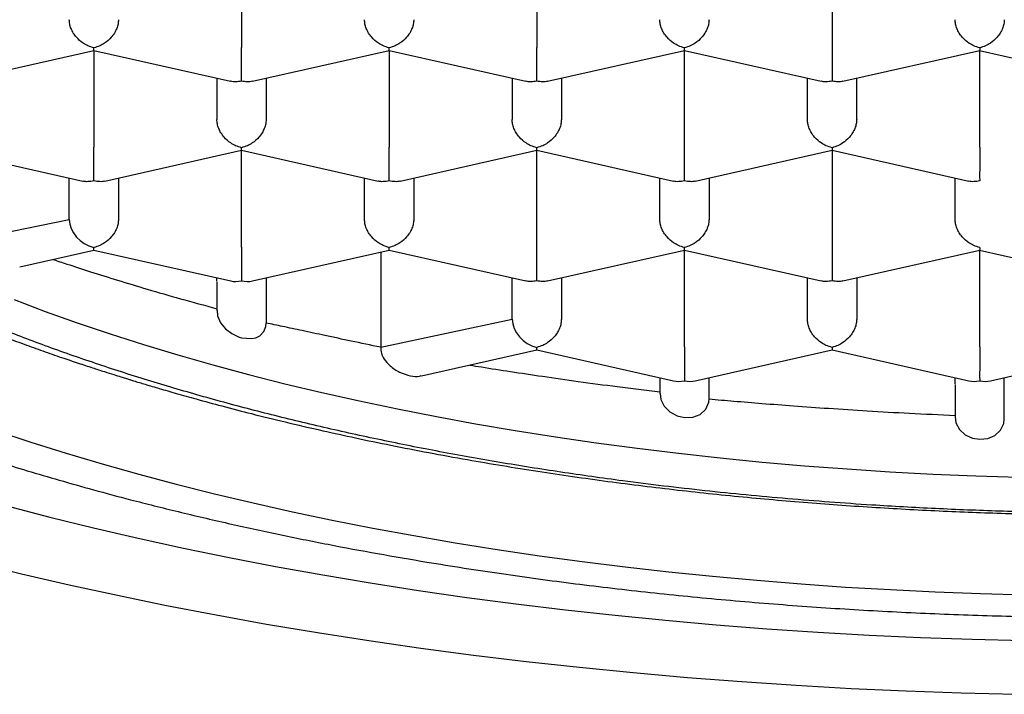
# Model space of a CAD drawing. Header units: millimetres. Extents: x 8 to 743, y 12 to 692.
# Tile 10 of 56: x 276.15 to 281.15, y 557.15 to 560.58. Entities that reach past the tile are written whole.
import ezdxf

# ---------------------------------------------------------------- set-up
doc = ezdxf.new("R2010")
doc.units = ezdxf.units.MM

msp = doc.modelspace()

# ---------------------------------------------------------------- linework, layer by layer
at = {"color": 7, "linetype": 'Continuous', "lineweight": 30}
for p, q in [((277.2761, 560.9329), (277.2761, 560.4407)), ((278.7761, 560.9329), (278.7761, 560.4407)), ((280.2761, 560.9329), (280.2761, 560.4407)), ((275.8313, 560.2686), (276.5263, 560.4254)), ((276.5261, 560.4254), (276.5261, 559.9331)), ((276.5263, 560.4253), (277.2208, 560.2686)), ((277.3313, 560.2686), (278.0263, 560.4254)), ((278.0261, 560.4254), (278.0261, 559.9331)), ((278.0263, 560.4253), (278.7208, 560.2686)), ((278.8313, 560.2686), (279.5263, 560.4254)), ((279.5261, 559.9331), (279.5261, 560.4254)), ((279.5263, 560.4253), (280.2208, 560.2686)), ((280.3313, 560.2686), (281.0259, 560.4253)), ((281.0258, 560.4254), (281.7208, 560.2686)), ((281.0261, 559.9331), (281.0261, 560.4254)), ((277.1511, 560.2844), (277.1511, 560.0741)), ((277.4011, 560.2844), (277.4011, 560.0741)), ((278.6511, 560.2844), (278.6511, 560.0741)), ((278.9011, 560.2844), (278.9011, 560.0741)), ((280.1511, 560.0741), (280.1511, 560.2844)), ((280.4011, 560.0741), (280.4011, 560.2844)), ((275.7761, 559.9178), (276.4708, 559.761)), ((276.5813, 559.761), (277.2763, 559.9178)), ((277.2761, 559.4256), (277.2761, 559.9178)), ((277.2763, 559.9177), (277.9708, 559.761)), ((278.0813, 559.761), (278.7763, 559.9178)), ((278.7761, 559.4256), (278.7761, 559.9178)), ((278.7763, 559.9177), (279.4708, 559.761)), ((279.5813, 559.761), (280.2759, 559.9177)), ((280.2758, 559.9178), (280.9708, 559.761)), ((280.2761, 559.9178), (280.2761, 559.4256)), ((276.4011, 559.5665), (276.4011, 559.7768)), ((276.6511, 559.7768), (276.6511, 559.5665)), ((277.9011, 559.5665), (277.9011, 559.7768)), ((278.1511, 559.7768), (278.1511, 559.5665)), ((279.4011, 559.5665), (279.4011, 559.7768)), ((279.6511, 559.7768), (279.6511, 559.5665)), ((280.9011, 559.5665), (280.9011, 559.7768)), ((276.0022, 559.4848), (276.4011, 559.5665)), ((276.1494, 559.3252), (276.5261, 559.4102)), ((276.5261, 559.4102), (276.5261, 559.4233)), ((276.5261, 559.4102), (277.221, 559.2534)), ((277.3311, 559.2534), (278.0263, 559.4103)), ((278.0263, 559.4102), (278.7208, 559.2535)), ((278.8313, 559.2535), (279.5263, 559.4103)), ((279.5261, 558.918), (279.5261, 559.4102)), ((279.5263, 559.4102), (280.2208, 559.2535)), ((280.3313, 559.2535), (281.0259, 559.4102)), ((281.0258, 559.4103), (281.7208, 559.2535)), ((281.0261, 558.918), (281.0261, 559.4102)), ((277.983, 559.4005), (277.983, 558.9165)), ((277.1511, 559.2516), (277.1511, 559.2692)), ((277.4011, 559.2692), (277.4011, 559.0397)), ((278.6511, 559.059), (278.6511, 559.2692)), ((278.9011, 559.2692), (278.9011, 559.059)), ((280.1511, 559.059), (280.1511, 559.2692)), ((280.4011, 559.2692), (280.4011, 559.059)), ((277.1511, 559.2486), (277.1511, 559.2483)), ((277.1511, 559.2483), (277.1511, 559.104)), ((277.983, 558.9165), (278.6511, 559.059)), ((278.7761, 558.9026), (278.7761, 558.9157)), ((278.1898, 558.7704), (278.7761, 558.9026)), ((278.7761, 558.9026), (279.471, 558.7459)), ((279.5811, 558.7459), (280.2759, 558.9026)), ((280.2758, 558.9027), (280.971, 558.7459)), ((281.0811, 558.7459), (281.7759, 558.9026)), ((279.4011, 558.7616), (279.4011, 558.6814)), ((279.4011, 558.7616), (279.4011, 558.6896)), ((279.6511, 558.6534), (279.6511, 558.7616)), ((279.6511, 558.6534), (279.6511, 558.7616)), ((280.9011, 558.7306), (280.9011, 558.7616)), ((281.1511, 558.5528), (281.1511, 558.7616)), ((280.9011, 558.7275), (280.9011, 558.5702)), ((280.9011, 558.7273), (280.9011, 558.5619))]:
    msp.add_line(p, q, dxfattribs=at)
at = {"color": 7, "linetype": 'Continuous', "lineweight": 30, "flags": 128}
for points in [[(276.121, 559.1588), (276.2794, 559.099), (276.4418, 559.041), (276.6083, 558.9847), (276.7787, 558.9302), (276.9528, 558.8775), (277.1306, 558.8268), (277.3119, 558.7779), (277.4965, 558.7311), (277.6844, 558.6862), (277.8753, 558.6434), (278.0692, 558.6026), (278.2658, 558.5639), (278.4651, 558.5273), (278.6669, 558.4929), (278.8711, 558.4607), (279.0774, 558.4306), (279.2857, 558.4028), (279.496, 558.3772), (279.7079, 558.3539), (279.9214, 558.3329), (280.1363, 558.3142), (280.3524, 558.2977), (280.5696, 558.2836), (280.7877, 558.2719), (281.0066, 558.2625), (281.226, 558.2554)], [(277.1521, 559.1041), (277.1548, 559.0761), (277.1699, 559.041), (277.1947, 559.0104), (277.2268, 558.9857), (277.2647, 558.9682), (277.2763, 558.9648), (277.3269, 558.9604), (277.349, 558.9651), (277.3686, 558.9745), (277.3897, 558.9963), (277.3994, 559.0218), (277.4011, 559.0398), (277.4011, 559.0398)], [(279.4022, 558.6815), (279.4054, 558.6514), (279.423, 558.6162), (279.452, 558.5877), (279.4884, 558.5683), (279.526, 558.5593), (279.5691, 558.5608), (279.6066, 558.5746), (279.6353, 558.6011), (279.6496, 558.6364), (279.6511, 558.6534), (279.6511, 558.6534)], [(280.9022, 558.562), (280.9054, 558.5323), (280.9228, 558.4985), (280.9519, 558.4719), (280.9895, 558.4548), (281.026, 558.449), (281.0672, 558.4532), (281.1034, 558.4685), (281.1318, 558.4943), (281.1481, 558.5287), (281.1511, 558.5528), (281.1511, 558.5528)], [(276.0302, 558.492), (276.2057, 558.4339), (276.385, 558.3776), (276.568, 558.3231), (276.7546, 558.2706), (276.9447, 558.22), (277.1382, 558.1713), (277.3348, 558.1247), (277.5345, 558.0801), (277.7372, 558.0376), (277.9426, 557.9972), (278.1507, 557.9588), (278.3613, 557.9227), (278.5742, 557.8887), (278.7894, 557.8569), (279.0066, 557.8273), (279.2258, 557.8), (279.4467, 557.775), (279.6692, 557.7522), (279.8931, 557.7317), (280.1184, 557.7135), (280.3448, 557.6976), (280.5722, 557.6841), (280.8005, 557.6729), (281.0294, 557.664), (281.2588, 557.6576)], [(276.0837, 558.1104), (276.3024, 558.0533), (276.5249, 557.9984), (276.7511, 557.9459), (276.9806, 557.8956), (277.2135, 557.8478), (277.4494, 557.8023), (277.6884, 557.7593), (277.9301, 557.7187), (278.1745, 557.6806), (278.4213, 557.645), (278.6704, 557.612), (278.9217, 557.5815), (279.1749, 557.5536), (279.4299, 557.5283), (279.6865, 557.5056), (279.9446, 557.4855), (280.2039, 557.4681), (280.4643, 557.4534), (280.7255, 557.4413), (280.9875, 557.4319), (281.2501, 557.4252)], [(275.9212, 557.8239), (276.1592, 557.7652), (276.4011, 557.709), (276.6466, 557.6553), (276.8957, 557.6041), (277.1481, 557.5554), (277.4036, 557.5094), (277.6622, 557.466), (277.9236, 557.4253), (278.1876, 557.3872), (278.4541, 557.3518), (278.7229, 557.3192), (278.9938, 557.2894), (279.2665, 557.2623), (279.541, 557.2381), (279.817, 557.2166), (280.0944, 557.198), (280.3729, 557.1822), (280.6524, 557.1693), (280.9326, 557.1592), (281.2134, 557.152)]]:
    msp.add_lwpolyline(points, dxfattribs=at)
at = {"color": 7, "linetype": 'Continuous', "lineweight": 30}
for centre, major_axis, start_param, end_param in [((276.5261, 559.5383), (0.1061, -0.0848), 3.699126, 5.269922), ((277.2761, 559.3692), (0.1061, 0.0848), 3.699126, 4.154856), ((277.2761, 559.3692), (0.1061, -0.0848), 5.269922, 5.725652), ((278.7761, 559.0308), (0.1061, -0.0848), 3.699126, 5.269922), ((279.5261, 558.8616), (0.1061, 0.0848), 3.699126, 4.154856), ((279.5261, 558.8616), (0.1061, -0.0848), 5.269922, 5.725652), ((281.0261, 558.8616), (0.1061, 0.0848), 3.699126, 4.154856), ((281.0261, 558.8616), (0.1061, -0.0848), 5.269922, 5.725652)]:
    msp.add_ellipse(centre, major_axis=major_axis, ratio=0.779846, start_param=start_param, end_param=end_param, dxfattribs=at)
for points, knots in [([(272.4262, 561.4159), (272.427, 561.3868), (272.4285, 561.332), (272.435, 561.2595), (272.4421, 561.2002), (272.449, 561.1535), (272.4567, 561.109), (272.4694, 561.0459), (272.4893, 560.9637), (272.5175, 560.8707), (272.5468, 560.7881), (272.5735, 560.7213), (272.6001, 560.6605), (272.6279, 560.6018), (272.6616, 560.5358), (272.7031, 560.461), (272.7544, 560.3769), (272.8135, 560.2884), (272.8809, 560.196), (272.9451, 560.1155), (273.0021, 560.0485), (273.0486, 559.9964), (273.0961, 559.9453), (273.1445, 559.8955), (273.1922, 559.8482), (273.2372, 559.8053), (273.2762, 559.7692), (273.3088, 559.7398), (273.3375, 559.7144), (273.367, 559.6888), (273.4011, 559.6597), (273.4412, 559.6263), (273.4908, 559.5861), (273.551, 559.5389), (273.6206, 559.4863), (273.6941, 559.4328), (273.802, 559.3573), (273.946, 559.2624), (274.1287, 559.1514), (274.2791, 559.0666), (274.3938, 559.0052), (274.4717, 558.9646), (274.549, 558.9254), (274.6238, 558.8886), (274.6924, 558.8557), (274.7511, 558.8281), (274.8006, 558.8053), (274.848, 558.7837), (274.9012, 558.76), (274.9657, 558.7316), (275.0419, 558.6989), (275.1298, 558.6622), (275.2379, 558.6183), (275.3602, 558.5704), (275.4907, 558.5213), (275.6139, 558.4767), (275.7293, 558.4364), (275.8364, 558.4001), (275.9386, 558.3665), (276.0544, 558.3295), (276.191, 558.2874), (276.3525, 558.2398), (276.5272, 558.1906), (276.7285, 558.1368), (276.9563, 558.0795), (277.2064, 558.0209), (277.4603, 557.9656), (277.7135, 557.9145), (277.9655, 557.8674), (278.2584, 557.8169), (278.5925, 557.7649), (278.9709, 557.7135), (279.3513, 557.6689), (279.7358, 557.6309), (280.1218, 557.5997), (280.5083, 557.5751), (280.8947, 557.5572), (281.2827, 557.5457), (281.6739, 557.5407), (282.0677, 557.5423), (282.4633, 557.5506), (282.8576, 557.5657), (283.25, 557.5874), (283.6373, 557.6157), (284.0201, 557.6504), (284.3994, 557.6915), (284.7787, 557.7396), (285.1226, 557.7898), (285.4312, 557.8403), (285.7026, 557.8888), (285.9642, 557.9396), (286.2103, 557.9913), (286.4379, 558.0425), (286.6476, 558.0927), (286.8176, 558.1358), (286.9554, 558.1723), (287.0713, 558.2039), (287.196, 558.2392), (287.3324, 558.2791), (287.4679, 558.3205), (287.601, 558.3626), (287.7302, 558.4051), (287.8651, 558.4511), (288.0022, 558.4998), (288.1416, 558.5514), (288.2769, 558.6036), (288.405, 558.655), (288.5202, 558.7031), (288.6065, 558.7404), (288.6671, 558.7672), (288.7042, 558.7838), (288.7358, 558.7981), (288.7617, 558.8099), (288.7827, 558.8196), (288.8029, 558.829), (288.8271, 558.8403), (288.8589, 558.8553), (288.8986, 558.8743), (288.9461, 558.8973), (289.0011, 558.9244), (289.0633, 558.9557), (289.1312, 558.9907), (289.2197, 559.0375), (289.322, 559.0937), (289.4327, 559.1574), (289.5361, 559.2195), (289.6318, 559.2795), (289.7194, 559.3367), (289.7951, 559.3882), (289.8608, 559.4344), (289.9198, 559.4772), (289.9691, 559.514), (290.0109, 559.5461), (290.0458, 559.5733), (290.0797, 559.6004), (290.1127, 559.6272), (290.1461, 559.6549), (290.1824, 559.6857), (290.2286, 559.7259), (290.2848, 559.7764), (290.3467, 559.8346), (290.4065, 559.8936), (290.4616, 559.9506), (290.5123, 560.0055), (290.5587, 560.0581), (290.6008, 560.1079), (290.6388, 560.155), (290.6728, 560.1988), (290.703, 560.2393), (290.7301, 560.277), (290.7574, 560.3164), (290.7876, 560.3619), (290.8262, 560.4231), (290.8707, 560.4991), (290.9181, 560.5888), (290.9566, 560.6705), (290.9866, 560.7415), (291.0081, 560.797), (291.0258, 560.8472), (291.0386, 560.8864), (291.0481, 560.917), (291.0558, 560.9435), (291.064, 560.9732), (291.0732, 561.009), (291.083, 561.0507), (291.0937, 561.1019), (291.1044, 561.1632), (291.1141, 561.2355), (291.1216, 561.3162), (291.1232, 561.3726), (291.1241, 561.4023)], [0, 0, 0, 0, 0.005461, 0.010276, 0.014452, 0.018073, 0.021568, 0.025006, 0.032889, 0.040552, 0.045901, 0.050849, 0.055302, 0.059744, 0.064399, 0.07065, 0.077327, 0.084443, 0.092036, 0.100063, 0.104564, 0.109006, 0.113392, 0.11772, 0.121976, 0.125814, 0.129087, 0.131628, 0.13371, 0.135959, 0.138621, 0.141697, 0.145186, 0.149828, 0.154963, 0.160102, 0.165161, 0.176884, 0.188155, 0.198949, 0.203413, 0.20778, 0.212049, 0.216218, 0.21996, 0.223068, 0.225543, 0.227737, 0.230483, 0.233784, 0.237638, 0.242047, 0.246951, 0.253585, 0.259773, 0.265515, 0.270811, 0.275662, 0.280085, 0.28454, 0.291051, 0.29801, 0.305415, 0.313266, 0.323193, 0.333405, 0.343431, 0.353269, 0.362921, 0.372385, 0.386478, 0.400245, 0.413991, 0.427734, 0.441475, 0.454969, 0.468462, 0.481954, 0.495445, 0.509181, 0.522918, 0.536655, 0.550393, 0.564133, 0.57763, 0.59124, 0.605045, 0.619048, 0.629356, 0.639769, 0.65, 0.659648, 0.668711, 0.677187, 0.685077, 0.689646, 0.694369, 0.699655, 0.705504, 0.711917, 0.717352, 0.723135, 0.729267, 0.735747, 0.742173, 0.748966, 0.755236, 0.760982, 0.766204, 0.768374, 0.770309, 0.771953, 0.773306, 0.774368, 0.775254, 0.776504, 0.778187, 0.780302, 0.782851, 0.785833, 0.789249, 0.793099, 0.797171, 0.804263, 0.810858, 0.816955, 0.823279, 0.828958, 0.833993, 0.838381, 0.842369, 0.846278, 0.848867, 0.85142, 0.853938, 0.85642, 0.858867, 0.861588, 0.864853, 0.869767, 0.875163, 0.880342, 0.88529, 0.890005, 0.894487, 0.898707, 0.902592, 0.906298, 0.909632, 0.912594, 0.915558, 0.919209, 0.923526, 0.930153, 0.937168, 0.944526, 0.949014, 0.953335, 0.957088, 0.960272, 0.962077, 0.963861, 0.966118, 0.968865, 0.972102, 0.97583, 0.980851, 0.986554, 0.992937, 1, 1, 1, 1]), ([(273.3221, 561.2615), (273.327, 561.2449), (273.3377, 561.2084), (273.3548, 561.1582), (273.3705, 561.1151), (273.384, 561.0803), (273.3967, 561.0492), (273.4095, 561.0189), (273.4252, 560.9835), (273.4442, 560.9426), (273.4665, 560.8975), (273.4899, 560.8527), (273.5129, 560.8109), (273.5333, 560.7755), (273.5522, 560.7439), (273.5714, 560.7127), (273.5924, 560.6797), (273.6133, 560.6482), (273.6315, 560.6214), (273.6465, 560.6), (273.6604, 560.5805), (273.6758, 560.5591), (273.695, 560.5332), (273.7166, 560.5049), (273.7386, 560.4768), (273.7588, 560.4516), (273.7797, 560.4261), (273.8042, 560.3969), (273.8348, 560.3615), (273.8692, 560.323), (273.9035, 560.286), (273.9317, 560.2564), (273.9551, 560.2323), (273.9772, 560.21), (274.0032, 560.1843), (274.0335, 560.155), (274.0749, 560.116), (274.1247, 560.0707), (274.1805, 560.022), (274.2345, 559.9765), (274.2891, 559.932), (274.3486, 559.8853), (274.4106, 559.8384), (274.4736, 559.7923), (274.5362, 559.7481), (274.6021, 559.7031), (274.6735, 559.656), (274.7503, 559.6072), (274.833, 559.5565), (274.9183, 559.5062), (275.0028, 559.4583), (275.0795, 559.4162), (275.1496, 559.3789), (275.2138, 559.3456), (275.2754, 559.3145), (275.3345, 559.2853), (275.3949, 559.2561), (275.4592, 559.2258), (275.5306, 559.1929), (275.6186, 559.1534), (275.7267, 559.1066), (275.8572, 559.0524), (276.0067, 558.9933), (276.1455, 558.9412), (276.2663, 558.8977), (276.3582, 558.8657), (276.4424, 558.8372), (276.515, 558.8132), (276.5755, 558.7936), (276.6235, 558.7784), (276.6592, 558.7672), (276.6855, 558.759), (276.7071, 558.7523), (276.7405, 558.7421), (276.791, 558.7268), (276.8631, 558.7054), (276.949, 558.6805), (277.0547, 558.6507), (277.1817, 558.6163), (277.3322, 558.5772), (277.503, 558.5351), (277.6793, 558.494), (277.8587, 558.4546), (278.0382, 558.4174), (278.2277, 558.3804), (278.4752, 558.3353), (278.7774, 558.2854), (279.1343, 558.234), (279.49, 558.1899), (279.8434, 558.1529), (280.1937, 558.1226), (280.5399, 558.0988), (280.8813, 558.0812), (281.2171, 558.0694), (281.5467, 558.0631), (281.8969, 558.062), (282.2689, 558.0672), (282.6639, 558.0803), (283.0557, 558.1009), (283.4434, 558.1289), (283.8265, 558.164), (284.2041, 558.2063), (284.5755, 558.2555), (284.9269, 558.3096), (285.2581, 558.3673), (285.569, 558.4279), (285.8716, 558.4932), (286.1656, 558.5631), (286.3881, 558.621), (286.5401, 558.663), (286.6218, 558.6862), (286.6915, 558.7064), (286.7494, 558.7236), (286.7961, 558.7376), (286.836, 558.7498), (286.8789, 558.7631), (286.9338, 558.7803), (287.0045, 558.8029), (287.0854, 558.8294), (287.1707, 558.8581), (287.2732, 558.8936), (287.3915, 558.936), (287.5233, 558.9853), (287.6481, 559.0341), (287.7633, 559.081), (287.8704, 559.1263), (287.9748, 559.1721), (288.0809, 559.2203), (288.1854, 559.2698), (288.2835, 559.3181), (288.3724, 559.3634), (288.4604, 559.4099), (288.5527, 559.4604), (288.6551, 559.5187), (288.764, 559.5838), (288.877, 559.6549), (288.9877, 559.7285), (289.0915, 559.8015), (289.1715, 559.861), (289.2339, 559.9092), (289.2838, 559.949), (289.3355, 559.9915), (289.3846, 560.0333), (289.4276, 560.0712), (289.4718, 560.1111), (289.5182, 560.1545), (289.5683, 560.2033), (289.6199, 560.2555), (289.6746, 560.3136), (289.7318, 560.3776), (289.7867, 560.4428), (289.8386, 560.5083), (289.8805, 560.5644), (289.913, 560.6102), (289.9374, 560.6458), (289.9617, 560.6825), (289.988, 560.7239), (290.0156, 560.7695), (290.0429, 560.817), (290.0682, 560.8636), (290.0895, 560.905), (290.1082, 560.943), (290.126, 560.9809), (290.1438, 561.021), (290.1595, 561.0584), (290.1706, 561.0863), (290.1785, 561.1068), (290.1858, 561.126), (290.1952, 561.1519), (290.2072, 561.1867), (290.2183, 561.2206), (290.2248, 561.243), (290.2271, 561.2508)], [0, 0, 0, 0, 0.003577, 0.007926, 0.011645, 0.014527, 0.016627, 0.018947, 0.021773, 0.025322, 0.029103, 0.033071, 0.036641, 0.039702, 0.042096, 0.044809, 0.047839, 0.050801, 0.053183, 0.054984, 0.056537, 0.058439, 0.06083, 0.063652, 0.066305, 0.068631, 0.070631, 0.07336, 0.076667, 0.080626, 0.084381, 0.087362, 0.089249, 0.091405, 0.093964, 0.096927, 0.100239, 0.105834, 0.110786, 0.115239, 0.119896, 0.124817, 0.130212, 0.135151, 0.139994, 0.14496, 0.1504, 0.156322, 0.162259, 0.168463, 0.17426, 0.179361, 0.183839, 0.188279, 0.192023, 0.195806, 0.199628, 0.203505, 0.207856, 0.212868, 0.219624, 0.227297, 0.235885, 0.245385, 0.250649, 0.255834, 0.26036, 0.264217, 0.267406, 0.269927, 0.27178, 0.272987, 0.274041, 0.27515, 0.278194, 0.281885, 0.286287, 0.2914, 0.29797, 0.30543, 0.31378, 0.32302, 0.330905, 0.339338, 0.34827, 0.357229, 0.373287, 0.389051, 0.404521, 0.419696, 0.434577, 0.449165, 0.463459, 0.477459, 0.491166, 0.50458, 0.521102, 0.537573, 0.553996, 0.570374, 0.586708, 0.603, 0.619251, 0.635454, 0.649885, 0.664227, 0.678481, 0.692647, 0.706711, 0.711433, 0.715575, 0.719136, 0.722116, 0.724515, 0.726371, 0.728333, 0.731198, 0.734967, 0.739485, 0.744084, 0.748687, 0.756151, 0.763625, 0.770863, 0.777569, 0.783744, 0.789902, 0.796447, 0.803247, 0.809508, 0.815239, 0.820604, 0.827005, 0.833966, 0.841819, 0.850225, 0.858776, 0.866991, 0.874627, 0.878273, 0.882548, 0.887296, 0.891679, 0.895576, 0.898987, 0.903902, 0.908695, 0.913548, 0.919306, 0.92555, 0.931843, 0.937642, 0.943647, 0.947118, 0.949976, 0.953121, 0.95682, 0.960824, 0.964947, 0.969019, 0.972684, 0.975382, 0.978517, 0.982068, 0.985249, 0.98767, 0.988843, 0.990188, 0.992198, 0.994875, 0.998219, 1, 1, 1, 1]), ([(289.8011, 561.2085), (289.7998, 561.1664), (289.7973, 561.082), (289.7769, 560.9554), (289.7443, 560.829), (289.6932, 560.689), (289.6185, 560.5364), (289.5143, 560.3721), (289.3973, 560.2225), (289.2732, 560.0876), (289.1474, 559.9668), (289.0089, 559.8481), (288.8579, 559.7318), (288.6947, 559.6181), (288.5195, 559.5071), (288.3327, 559.3991), (288.1328, 559.2932), (287.9195, 559.1898), (287.6928, 559.089), (287.4554, 558.9921), (287.21, 558.9001), (286.9573, 558.8131), (286.698, 558.731), (286.4302, 558.6532), (286.1518, 558.5792), (285.8629, 558.5091), (285.5636, 558.4433), (285.2574, 558.3825), (284.948, 558.3274), (284.6358, 558.2779), (284.3216, 558.234), (284.003, 558.1952), (283.6775, 558.1612), (283.3455, 558.1325), (283.0073, 558.109), (282.667, 558.0913), (282.3478, 558.08), (282.0507, 558.074), (281.7593, 558.0721), (281.4511, 558.0745), (281.126, 558.0823), (280.8012, 558.0952), (280.4419, 558.1153), (280.05, 558.1447), (279.628, 558.1857), (279.244, 558.2318), (278.8975, 558.2806), (278.5872, 558.3302), (278.2825, 558.3847), (277.9843, 558.4441), (277.6932, 558.5081), (277.4095, 558.5768), (277.1333, 558.65), (276.8626, 558.7283), (276.5982, 558.8118), (276.3406, 558.9005), (276.0929, 558.9934), (275.8579, 559.0895), (275.6356, 559.1883), (275.4261, 559.2898), (275.2275, 559.3945), (275.0384, 559.5034), (274.8596, 559.6165), (274.6917, 559.7335), (274.5367, 559.8532), (274.3963, 559.9743), (274.2704, 560.0963), (274.1586, 560.2192), (274.0599, 560.3438), (273.9738, 560.471), (273.9008, 560.6008), (273.8415, 560.733), (273.7966, 560.866), (273.7688, 560.9898), (273.7536, 561.104), (273.7519, 561.1737), (273.7511, 561.2085)], [0, 0, 0, 0, 0.0128439, 0.0256879, 0.0386164, 0.0515449, 0.0687215, 0.0859105, 0.103087, 0.1163218, 0.129568, 0.1428143, 0.1560491, 0.1692746, 0.1825115, 0.1957485, 0.208974, 0.2225836, 0.2362056, 0.2498277, 0.2634372, 0.2766627, 0.2898997, 0.3031367, 0.3163622, 0.3299717, 0.3435938, 0.3572158, 0.3708254, 0.3840509, 0.3972879, 0.4105248, 0.4237503, 0.4373599, 0.4509819, 0.464604, 0.4782135, 0.4891004, 0.5, 0.5128893, 0.5257786, 0.5387534, 0.5517281, 0.5689656, 0.5862158, 0.6034533, 0.6167377, 0.6300338, 0.6433298, 0.6566142, 0.6698397, 0.6830767, 0.6963136, 0.7095391, 0.7231487, 0.7367707, 0.7503928, 0.7640023, 0.7772279, 0.7904648, 0.8037018, 0.8169273, 0.8305369, 0.8441589, 0.8577809, 0.8713905, 0.884616, 0.897853, 0.9110899, 0.9243155, 0.937925, 0.9515471, 0.9651691, 0.9787787, 0.9893834, 1, 1, 1, 1]), ([(276.5261, 560.4384), (276.516, 560.4414), (276.4973, 560.4468), (276.4668, 560.4644), (276.4408, 560.4866), (276.4212, 560.5132), (276.4096, 560.5362), (276.4024, 560.5594), (276.4015, 560.5744), (276.4011, 560.5817)], [0, 0, 0, 0, 0.165104, 0.307293, 0.522618, 0.651026, 0.772669, 0.888592, 1, 1, 1, 1]), ([(276.6511, 560.5817), (276.6506, 560.5744), (276.6497, 560.5594), (276.6425, 560.5362), (276.6309, 560.5132), (276.6114, 560.4866), (276.5853, 560.4644), (276.5549, 560.4469), (276.5361, 560.4414), (276.5261, 560.4384)], [0, 0, 0, 0, 0.1113932, 0.2273113, 0.3489592, 0.477381, 0.6926704, 0.8348682, 1, 1, 1, 1]), ([(278.0261, 560.4384), (278.016, 560.4414), (277.9973, 560.4468), (277.9668, 560.4644), (277.9408, 560.4866), (277.9212, 560.5132), (277.9096, 560.5362), (277.9024, 560.5594), (277.9015, 560.5744), (277.9011, 560.5817)], [0, 0, 0, 0, 0.165104, 0.307293, 0.522618, 0.651026, 0.772669, 0.888592, 1, 1, 1, 1]), ([(278.1511, 560.5817), (278.1506, 560.5744), (278.1497, 560.5594), (278.1425, 560.5362), (278.1309, 560.5132), (278.1114, 560.4866), (278.0853, 560.4644), (278.0549, 560.4469), (278.0361, 560.4414), (278.0261, 560.4384)], [0, 0, 0, 0, 0.111393, 0.227311, 0.348959, 0.477381, 0.69267, 0.834868, 1, 1, 1, 1]), ([(279.5261, 560.4384), (279.516, 560.4414), (279.4973, 560.4468), (279.4668, 560.4644), (279.4408, 560.4866), (279.4212, 560.5132), (279.4096, 560.5362), (279.4024, 560.5594), (279.4015, 560.5744), (279.4011, 560.5817)], [0, 0, 0, 0, 0.165104, 0.307293, 0.522618, 0.651026, 0.772669, 0.888592, 1, 1, 1, 1]), ([(279.6511, 560.5817), (279.6506, 560.5744), (279.6497, 560.5594), (279.6425, 560.5362), (279.6309, 560.5132), (279.6114, 560.4866), (279.5853, 560.4644), (279.5549, 560.4469), (279.5361, 560.4414), (279.5261, 560.4384)], [0, 0, 0, 0, 0.111393, 0.227311, 0.348959, 0.477381, 0.69267, 0.834868, 1, 1, 1, 1]), ([(281.0261, 560.4384), (281.016, 560.4414), (280.9973, 560.4468), (280.9668, 560.4644), (280.9408, 560.4866), (280.9212, 560.5132), (280.9096, 560.5362), (280.9024, 560.5594), (280.9015, 560.5744), (280.9011, 560.5817)], [0, 0, 0, 0, 0.165104, 0.307293, 0.522618, 0.651026, 0.772669, 0.888592, 1, 1, 1, 1]), ([(281.1511, 560.5817), (281.1506, 560.5744), (281.1497, 560.5594), (281.1425, 560.5362), (281.1309, 560.5132), (281.1114, 560.4866), (281.0853, 560.4644), (281.0549, 560.4469), (281.0361, 560.4414), (281.0261, 560.4384)], [0, 0, 0, 0, 0.111393, 0.227311, 0.348959, 0.477381, 0.69267, 0.834868, 1, 1, 1, 1]), ([(276.5263, 560.4254), (276.5263, 560.4254), (276.5264, 560.4239), (276.5262, 560.428), (276.5261, 560.4348), (276.5261, 560.4384)], [0, 0, 0, 0, 0.000643, 0.463034, 1, 1, 1, 1]), ([(277.2761, 560.2692), (277.2761, 560.2744), (277.2762, 560.2841), (277.2764, 560.3085), (277.276, 560.3366), (277.2761, 560.3676), (277.2761, 560.3933), (277.2761, 560.4181), (277.2761, 560.4333), (277.2761, 560.4407)], [0, 0, 0, 0, 0.165104, 0.307293, 0.522618, 0.651026, 0.772669, 0.888592, 1, 1, 1, 1]), ([(278.0263, 560.4254), (278.0263, 560.4254), (278.0264, 560.4239), (278.0262, 560.428), (278.0261, 560.4348), (278.0261, 560.4384)], [0, 0, 0, 0, 0.000643, 0.463034, 1, 1, 1, 1]), ([(278.7761, 560.2692), (278.7761, 560.2744), (278.7762, 560.2841), (278.7764, 560.3085), (278.776, 560.3366), (278.7761, 560.3676), (278.7761, 560.3933), (278.7761, 560.4181), (278.7761, 560.4333), (278.7761, 560.4407)], [0, 0, 0, 0, 0.165104, 0.307293, 0.522618, 0.651026, 0.772669, 0.888592, 1, 1, 1, 1]), ([(279.5263, 560.4254), (279.5263, 560.4254), (279.5264, 560.4239), (279.5262, 560.428), (279.5261, 560.4348), (279.5261, 560.4384)], [0, 0, 0, 0, 0.000643, 0.463034, 1, 1, 1, 1]), ([(280.2761, 560.4407), (280.276, 560.4333), (280.276, 560.4181), (280.276, 560.3933), (280.276, 560.3676), (280.2761, 560.3366), (280.2757, 560.3085), (280.2759, 560.2841), (280.276, 560.2744), (280.2761, 560.2692)], [0, 0, 0, 0, 0.111393, 0.227311, 0.348959, 0.477381, 0.69267, 0.834868, 1, 1, 1, 1]), ([(281.0261, 560.4384), (281.026, 560.4348), (281.0259, 560.428), (281.0258, 560.4239), (281.0258, 560.4254), (281.0258, 560.4255)], [0, 0, 0, 0, 0.535032, 0.995805, 1, 1, 1, 1]), ([(277.2761, 560.2692), (277.2661, 560.2679), (277.2474, 560.2653), (277.2284, 560.2655), (277.221, 560.2687), (277.2209, 560.2688)], [0, 0, 0, 0, 0.535032, 0.995805, 1, 1, 1, 1]), ([(277.3312, 560.2688), (277.3312, 560.2687), (277.3238, 560.2655), (277.3047, 560.2653), (277.2861, 560.2679), (277.2761, 560.2692)], [0, 0, 0, 0, 0.004079, 0.46488, 1, 1, 1, 1]), ([(278.7761, 560.2692), (278.7661, 560.2679), (278.7474, 560.2653), (278.7284, 560.2655), (278.721, 560.2687), (278.7209, 560.2688)], [0, 0, 0, 0, 0.535032, 0.995805, 1, 1, 1, 1]), ([(278.8312, 560.2688), (278.8312, 560.2687), (278.8238, 560.2655), (278.8047, 560.2653), (278.7861, 560.2679), (278.7761, 560.2692)], [0, 0, 0, 0, 0.004079, 0.46488, 1, 1, 1, 1]), ([(280.2761, 560.2692), (280.2661, 560.2679), (280.2474, 560.2653), (280.2284, 560.2655), (280.221, 560.2687), (280.2209, 560.2688)], [0, 0, 0, 0, 0.535032, 0.995805, 1, 1, 1, 1]), ([(280.3312, 560.2688), (280.3312, 560.2687), (280.3238, 560.2655), (280.3047, 560.2653), (280.2861, 560.2679), (280.2761, 560.2692)], [0, 0, 0, 0, 0.004079, 0.46488, 1, 1, 1, 1]), ([(277.2761, 559.9309), (277.266, 559.9338), (277.2473, 559.9393), (277.2168, 559.9568), (277.1908, 559.979), (277.1712, 560.0056), (277.1596, 560.0286), (277.1524, 560.0518), (277.1515, 560.0668), (277.1511, 560.0741)], [0, 0, 0, 0, 0.165104, 0.307293, 0.522618, 0.651026, 0.772669, 0.888592, 1, 1, 1, 1]), ([(277.4011, 560.0741), (277.4006, 560.0668), (277.3997, 560.0518), (277.3925, 560.0286), (277.3809, 560.0056), (277.3614, 559.979), (277.3353, 559.9568), (277.3049, 559.9393), (277.2861, 559.9338), (277.2761, 559.9309)], [0, 0, 0, 0, 0.111393, 0.227311, 0.348959, 0.477381, 0.69267, 0.834868, 1, 1, 1, 1]), ([(278.7761, 559.9309), (278.766, 559.9338), (278.7473, 559.9393), (278.7168, 559.9568), (278.6908, 559.979), (278.6712, 560.0056), (278.6596, 560.0286), (278.6524, 560.0518), (278.6515, 560.0668), (278.6511, 560.0741)], [0, 0, 0, 0, 0.165104, 0.307293, 0.522618, 0.651026, 0.772669, 0.888592, 1, 1, 1, 1]), ([(278.9011, 560.0741), (278.9006, 560.0668), (278.8997, 560.0518), (278.8925, 560.0286), (278.8809, 560.0056), (278.8614, 559.979), (278.8353, 559.9568), (278.8049, 559.9393), (278.7861, 559.9338), (278.7761, 559.9309)], [0, 0, 0, 0, 0.111393, 0.227311, 0.348959, 0.477381, 0.69267, 0.834868, 1, 1, 1, 1]), ([(280.2761, 559.9309), (280.266, 559.9338), (280.2473, 559.9393), (280.2168, 559.9568), (280.1908, 559.979), (280.1712, 560.0056), (280.1596, 560.0286), (280.1524, 560.0518), (280.1515, 560.0668), (280.1511, 560.0741)], [0, 0, 0, 0, 0.165104, 0.307293, 0.522618, 0.651026, 0.772669, 0.888592, 1, 1, 1, 1]), ([(280.4011, 560.0741), (280.4006, 560.0668), (280.3997, 560.0518), (280.3925, 560.0286), (280.3809, 560.0056), (280.3614, 559.979), (280.3353, 559.9568), (280.3049, 559.9393), (280.2861, 559.9338), (280.2761, 559.9309)], [0, 0, 0, 0, 0.1113932, 0.2273113, 0.3489592, 0.477381, 0.6926704, 0.8348682, 1, 1, 1, 1]), ([(276.5261, 559.7617), (276.5261, 559.7669), (276.5262, 559.7766), (276.5264, 559.8009), (276.526, 559.829), (276.5261, 559.86), (276.5261, 559.8857), (276.5261, 559.9105), (276.5261, 559.9257), (276.5261, 559.9331)], [0, 0, 0, 0, 0.165104, 0.307293, 0.522618, 0.651026, 0.772669, 0.888592, 1, 1, 1, 1]), ([(277.2763, 559.9178), (277.2763, 559.9178), (277.2764, 559.9163), (277.2762, 559.9204), (277.2761, 559.9272), (277.2761, 559.9309)], [0, 0, 0, 0, 0.000643, 0.463034, 1, 1, 1, 1]), ([(278.0261, 559.7617), (278.0261, 559.7669), (278.0262, 559.7766), (278.0264, 559.8009), (278.026, 559.829), (278.0261, 559.86), (278.0261, 559.8857), (278.0261, 559.9105), (278.0261, 559.9257), (278.0261, 559.9331)], [0, 0, 0, 0, 0.1651044, 0.3072931, 0.5226184, 0.6510258, 0.7726688, 0.8885917, 1, 1, 1, 1]), ([(278.7763, 559.9178), (278.7763, 559.9178), (278.7764, 559.9163), (278.7762, 559.9204), (278.7761, 559.9272), (278.7761, 559.9309)], [0, 0, 0, 0, 0.000643, 0.463034, 1, 1, 1, 1]), ([(279.5261, 559.7617), (279.5261, 559.7669), (279.5262, 559.7766), (279.5264, 559.8009), (279.526, 559.829), (279.5261, 559.86), (279.5261, 559.8857), (279.5261, 559.9105), (279.5261, 559.9257), (279.5261, 559.9331)], [0, 0, 0, 0, 0.165104, 0.307293, 0.522618, 0.651026, 0.772669, 0.888592, 1, 1, 1, 1]), ([(280.2761, 559.9309), (280.276, 559.9272), (280.2759, 559.9204), (280.2758, 559.9163), (280.2758, 559.9178), (280.2758, 559.9178)], [0, 0, 0, 0, 0.53688, 0.999244, 1, 1, 1, 1]), ([(281.0261, 559.9331), (281.026, 559.9257), (281.026, 559.9105), (281.026, 559.8857), (281.026, 559.86), (281.0261, 559.829), (281.0257, 559.8009), (281.0259, 559.7766), (281.026, 559.7669), (281.0261, 559.7617)], [0, 0, 0, 0, 0.111394, 0.227312, 0.34896, 0.477381, 0.692672, 0.834869, 1, 1, 1, 1]), ([(276.5261, 559.7617), (276.5161, 559.7603), (276.4974, 559.7577), (276.4784, 559.758), (276.471, 559.7612), (276.4709, 559.7612)], [0, 0, 0, 0, 0.535036, 0.99581, 1, 1, 1, 1]), ([(276.5812, 559.7612), (276.5812, 559.7612), (276.5738, 559.758), (276.5547, 559.7577), (276.5361, 559.7603), (276.5261, 559.7617)], [0, 0, 0, 0, 0.004079, 0.46488, 1, 1, 1, 1]), ([(278.0261, 559.7617), (278.0161, 559.7603), (277.9974, 559.7577), (277.9784, 559.758), (277.971, 559.7612), (277.9709, 559.7612)], [0, 0, 0, 0, 0.535032, 0.995805, 1, 1, 1, 1]), ([(278.0812, 559.7612), (278.0812, 559.7612), (278.0738, 559.758), (278.0547, 559.7577), (278.0361, 559.7603), (278.0261, 559.7617)], [0, 0, 0, 0, 0.004079, 0.46488, 1, 1, 1, 1]), ([(279.5261, 559.7617), (279.5161, 559.7603), (279.4974, 559.7577), (279.4784, 559.758), (279.471, 559.7612), (279.4709, 559.7612)], [0, 0, 0, 0, 0.535032, 0.995805, 1, 1, 1, 1]), ([(279.5812, 559.7612), (279.5812, 559.7612), (279.5738, 559.758), (279.5547, 559.7577), (279.5361, 559.7603), (279.5261, 559.7617)], [0, 0, 0, 0, 0.004079, 0.46488, 1, 1, 1, 1]), ([(281.0261, 559.7617), (281.0161, 559.7603), (280.9974, 559.7577), (280.9784, 559.758), (280.971, 559.7612), (280.9709, 559.7612)], [0, 0, 0, 0, 0.535033, 0.995806, 1, 1, 1, 1]), ([(276.6511, 559.5665), (276.6506, 559.5592), (276.6497, 559.5443), (276.6425, 559.5211), (276.6309, 559.498), (276.6114, 559.4714), (276.5853, 559.4492), (276.5549, 559.4317), (276.5361, 559.4262), (276.5261, 559.4233)], [0, 0, 0, 0, 0.1113932, 0.2273113, 0.3489592, 0.477381, 0.6926704, 0.8348682, 1, 1, 1, 1]), ([(278.0261, 559.4233), (278.016, 559.4262), (277.9973, 559.4317), (277.9668, 559.4492), (277.9408, 559.4714), (277.9212, 559.498), (277.9096, 559.5211), (277.9024, 559.5443), (277.9015, 559.5592), (277.9011, 559.5665)], [0, 0, 0, 0, 0.165104, 0.307293, 0.522618, 0.651026, 0.772669, 0.888592, 1, 1, 1, 1]), ([(278.1511, 559.5665), (278.1506, 559.5592), (278.1497, 559.5443), (278.1425, 559.5211), (278.1309, 559.498), (278.1114, 559.4714), (278.0853, 559.4492), (278.0549, 559.4317), (278.0361, 559.4262), (278.0261, 559.4233)], [0, 0, 0, 0, 0.111393, 0.227311, 0.348959, 0.477381, 0.69267, 0.834868, 1, 1, 1, 1]), ([(279.5261, 559.4233), (279.516, 559.4262), (279.4973, 559.4317), (279.4668, 559.4492), (279.4408, 559.4714), (279.4212, 559.498), (279.4096, 559.5211), (279.4024, 559.5443), (279.4015, 559.5592), (279.4011, 559.5665)], [0, 0, 0, 0, 0.165104, 0.307293, 0.522618, 0.651026, 0.772669, 0.888592, 1, 1, 1, 1]), ([(279.6511, 559.5665), (279.6506, 559.5592), (279.6497, 559.5443), (279.6425, 559.5211), (279.6309, 559.498), (279.6114, 559.4714), (279.5853, 559.4492), (279.5549, 559.4317), (279.5361, 559.4262), (279.5261, 559.4233)], [0, 0, 0, 0, 0.111393, 0.227311, 0.348959, 0.477381, 0.69267, 0.834868, 1, 1, 1, 1]), ([(281.0261, 559.4233), (281.016, 559.4262), (280.9973, 559.4317), (280.9668, 559.4492), (280.9408, 559.4714), (280.9212, 559.498), (280.9096, 559.5211), (280.9024, 559.5443), (280.9015, 559.5592), (280.9011, 559.5665)], [0, 0, 0, 0, 0.165104, 0.307293, 0.522618, 0.651026, 0.772669, 0.888592, 1, 1, 1, 1]), ([(277.2761, 559.4256), (277.276, 559.4181), (277.276, 559.403), (277.276, 559.3781), (277.276, 559.3525), (277.2761, 559.3215), (277.2757, 559.2933), (277.2759, 559.269), (277.276, 559.2593), (277.2761, 559.2541)], [0, 0, 0, 0, 0.111393, 0.227311, 0.348959, 0.477381, 0.69267, 0.834868, 1, 1, 1, 1]), ([(278.0263, 559.4103), (278.0263, 559.4103), (278.0264, 559.4088), (278.0262, 559.4128), (278.0261, 559.4196), (278.0261, 559.4233)], [0, 0, 0, 0, 0.000642, 0.463033, 1, 1, 1, 1]), ([(278.7761, 559.2541), (278.7761, 559.2593), (278.7762, 559.269), (278.7764, 559.2933), (278.776, 559.3215), (278.7761, 559.3525), (278.7761, 559.3781), (278.7761, 559.403), (278.7761, 559.4181), (278.7761, 559.4256)], [0, 0, 0, 0, 0.165104, 0.307293, 0.522618, 0.651026, 0.772669, 0.888592, 1, 1, 1, 1]), ([(279.5263, 559.4103), (279.5263, 559.4103), (279.5264, 559.4088), (279.5262, 559.4128), (279.5261, 559.4196), (279.5261, 559.4233)], [0, 0, 0, 0, 0.000643, 0.463034, 1, 1, 1, 1]), ([(280.2761, 559.4256), (280.276, 559.4181), (280.276, 559.403), (280.276, 559.3781), (280.276, 559.3525), (280.2761, 559.3215), (280.2757, 559.2933), (280.2759, 559.269), (280.276, 559.2593), (280.2761, 559.2541)], [0, 0, 0, 0, 0.1113932, 0.2273113, 0.3489592, 0.477381, 0.6926704, 0.8348682, 1, 1, 1, 1]), ([(281.0261, 559.4233), (281.026, 559.4196), (281.0259, 559.4128), (281.0258, 559.4088), (281.0258, 559.4103), (281.0258, 559.4103)], [0, 0, 0, 0, 0.535032, 0.995805, 1, 1, 1, 1]), ([(276.3171, 559.3631), (276.3408, 559.3552), (276.4041, 559.3342), (276.5135, 559.2989), (276.6496, 559.2562), (276.8015, 559.2104), (276.9696, 559.1616), (277.089, 559.1291), (277.1511, 559.1122)], [0, 0, 0, 0, 0.089954, 0.240312, 0.406495, 0.588503, 0.786338, 1, 1, 1, 1]), ([(278.7761, 559.2541), (278.7661, 559.2527), (278.7474, 559.2501), (278.7284, 559.2504), (278.721, 559.2536), (278.7209, 559.2536)], [0, 0, 0, 0, 0.535032, 0.995805, 1, 1, 1, 1]), ([(278.8312, 559.2536), (278.8312, 559.2536), (278.8238, 559.2504), (278.8047, 559.2501), (278.7861, 559.2527), (278.7761, 559.2541)], [0, 0, 0, 0, 0.004079, 0.46488, 1, 1, 1, 1]), ([(280.2761, 559.2541), (280.2661, 559.2527), (280.2474, 559.2501), (280.2284, 559.2504), (280.221, 559.2536), (280.2209, 559.2536)], [0, 0, 0, 0, 0.5350323, 0.9958045, 1, 1, 1, 1]), ([(280.3312, 559.2536), (280.3312, 559.2536), (280.3238, 559.2504), (280.3047, 559.2501), (280.2861, 559.2527), (280.2761, 559.2541)], [0, 0, 0, 0, 0.004079, 0.46488, 1, 1, 1, 1]), ([(278.9011, 559.059), (278.9006, 559.0516), (278.8997, 559.0367), (278.8925, 559.0135), (278.8809, 558.9904), (278.8614, 558.9638), (278.8353, 558.9417), (278.8049, 558.9241), (278.7861, 558.9187), (278.7761, 558.9157)], [0, 0, 0, 0, 0.111393, 0.227311, 0.348959, 0.477381, 0.69267, 0.834868, 1, 1, 1, 1]), ([(280.2761, 558.9157), (280.266, 558.9187), (280.2473, 558.9241), (280.2168, 558.9417), (280.1908, 558.9638), (280.1712, 558.9904), (280.1596, 559.0135), (280.1524, 559.0367), (280.1515, 559.0516), (280.1511, 559.059)], [0, 0, 0, 0, 0.165104, 0.307293, 0.522618, 0.651026, 0.772669, 0.888592, 1, 1, 1, 1]), ([(280.4011, 559.059), (280.4006, 559.0516), (280.3997, 559.0367), (280.3925, 559.0135), (280.3809, 558.9904), (280.3614, 558.9638), (280.3353, 558.9417), (280.3049, 558.9241), (280.2861, 558.9187), (280.2761, 558.9157)], [0, 0, 0, 0, 0.111393, 0.227311, 0.348959, 0.477381, 0.69267, 0.834868, 1, 1, 1, 1]), ([(277.983, 558.9165), (277.9328, 558.9269), (277.8379, 558.9465), (277.7051, 558.9748), (277.5891, 558.9997), (277.4895, 559.0212), (277.4288, 559.0338), (277.4009, 559.0396)], [0, 0, 0, 0, 0.2532926, 0.4799303, 0.6799197, 0.8532711, 1, 1, 1, 1]), ([(277.9836, 558.9165), (277.984, 558.9061), (277.9846, 558.8855), (278.0014, 558.8522), (278.0323, 558.8179), (278.0796, 558.7872), (278.1316, 558.7702), (278.1708, 558.7646), (278.1863, 558.7709), (278.1894, 558.7721)], [0, 0, 0, 0, 0.112321, 0.224221, 0.376748, 0.574466, 0.780584, 0.957291, 1, 1, 1, 1]), ([(279.5261, 558.918), (279.526, 558.9105), (279.526, 558.8954), (279.526, 558.8705), (279.526, 558.8449), (279.5261, 558.8139), (279.5257, 558.7858), (279.5259, 558.7614), (279.526, 558.7517), (279.5261, 558.7465)], [0, 0, 0, 0, 0.111393, 0.227311, 0.348959, 0.477381, 0.69267, 0.834868, 1, 1, 1, 1]), ([(280.2761, 558.9157), (280.276, 558.9121), (280.2759, 558.9053), (280.2758, 558.9012), (280.2758, 558.9027), (280.2758, 558.9027)], [0, 0, 0, 0, 0.535036, 0.99581, 1, 1, 1, 1]), ([(281.0261, 558.918), (281.026, 558.9105), (281.026, 558.8954), (281.026, 558.8705), (281.026, 558.8449), (281.0261, 558.8139), (281.0257, 558.7858), (281.0259, 558.7614), (281.026, 558.7517), (281.0261, 558.7465)], [0, 0, 0, 0, 0.111393, 0.227311, 0.348959, 0.477381, 0.69267, 0.834868, 1, 1, 1, 1]), ([(278.4355, 558.8258), (278.4554, 558.8226), (278.5237, 558.8115), (278.647, 558.7923), (278.8107, 558.7677), (278.9916, 558.742), (279.1898, 558.7153), (279.3289, 558.6984), (279.4011, 558.6896)], [0, 0, 0, 0, 0.063432, 0.218175, 0.389201, 0.576514, 0.780114, 1, 1, 1, 1]), ([(279.651, 558.6534), (279.6929, 558.6499), (279.7822, 558.6423), (279.9253, 558.6305), (280.0859, 558.6181), (280.2642, 558.6053), (280.4604, 558.5926), (280.6745, 558.5804), (280.8236, 558.5737), (280.9011, 558.5702)], [0, 0, 0, 0, 0.102058, 0.217713, 0.346968, 0.489823, 0.64628, 0.816339, 1, 1, 1, 1])]:
    msp.add_open_spline(points, degree=3, knots=knots, dxfattribs=at)

doc.saveas('drawing.dxf')
